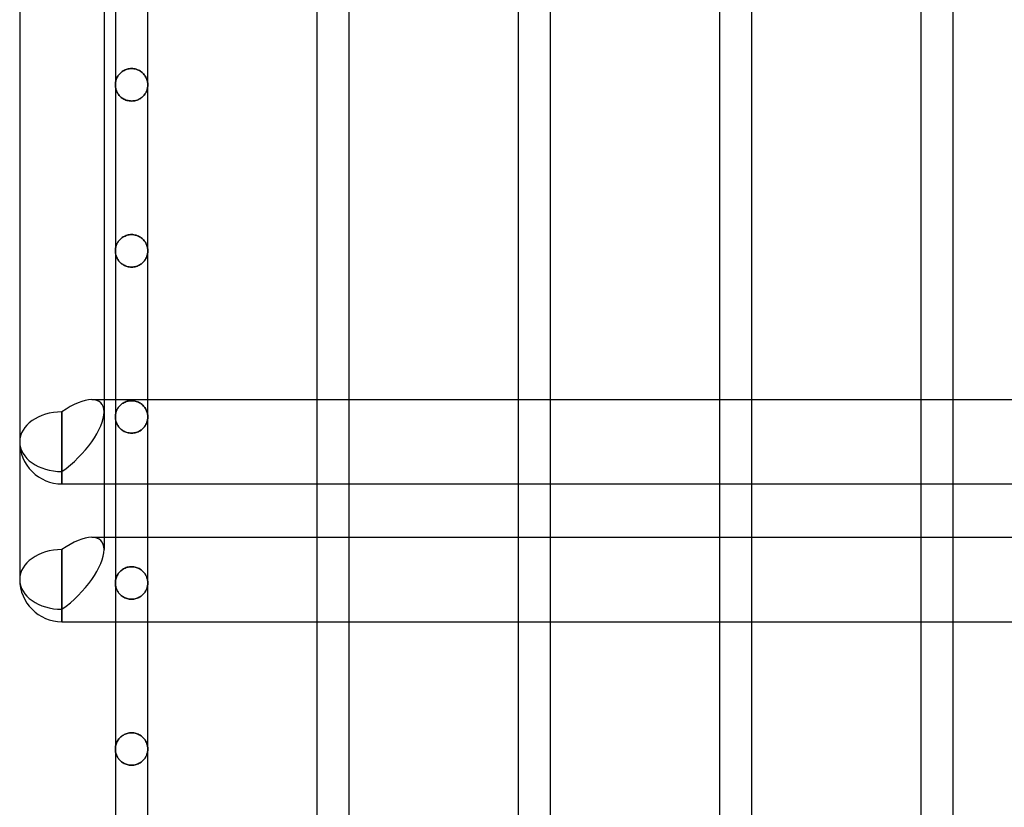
# Model space of a CAD drawing. Header units: millimetres. Extents: x -110 to 102, y -250 to 250.
# Tile 5 of 24: x -80 to -10, y -189 to -132. Entities that reach past the tile are written whole.
import ezdxf

# ---------------------------------------------------------------- set-up
doc = ezdxf.new("R2010")
doc.units = ezdxf.units.MM
doc.layers.add('HIDDEN', color=7, linetype='Continuous')
doc.layers.add('THICK', color=7, linetype='Continuous')

msp = doc.modelspace()

# ---------------------------------------------------------------- linework, layer by layer
at = {"layer": 'HIDDEN'}
for p, q in [((-73.074, -136.627), (-73.048, -136.568)), ((-73.048, -136.568), (-73.074, -136.627)), ((-73.048, -136.568), (-73.019, -136.511)), ((-73.019, -136.511), (-73.048, -136.568)), ((-73.019, -136.511), (-72.987, -136.455)), ((-72.987, -136.455), (-73.019, -136.511)), ((-72.987, -136.455), (-72.951, -136.401)), ((-72.951, -136.401), (-72.987, -136.455)), ((-72.951, -136.401), (-72.912, -136.349)), ((-72.912, -136.349), (-72.951, -136.401)), ((-72.912, -136.349), (-72.87, -136.297)), ((-72.87, -136.297), (-72.912, -136.349)), ((-72.87, -136.297), (-72.824, -136.248)), ((-72.824, -136.248), (-72.87, -136.297)), ((-72.824, -136.248), (-72.774, -136.2)), ((-72.774, -136.2), (-72.824, -136.248)), ((-72.774, -136.2), (-72.721, -136.155)), ((-72.721, -136.155), (-72.774, -136.2)), ((-72.721, -136.155), (-72.663, -136.112)), ((-72.663, -136.112), (-72.721, -136.155)), ((-72.663, -136.112), (-72.602, -136.072)), ((-72.602, -136.072), (-72.663, -136.112)), ((-72.602, -136.072), (-72.537, -136.035)), ((-72.537, -136.035), (-72.602, -136.072)), ((-72.537, -136.035), (-72.469, -136.002)), ((-72.469, -136.002), (-72.537, -136.035)), ((-72.469, -136.002), (-72.397, -135.972)), ((-72.397, -135.972), (-72.469, -136.002)), ((-72.397, -135.972), (-72.322, -135.948)), ((-72.322, -135.948), (-72.397, -135.972)), ((-72.322, -135.948), (-72.244, -135.928)), ((-72.244, -135.928), (-72.322, -135.948)), ((-72.244, -135.928), (-72.164, -135.914)), ((-72.164, -135.914), (-72.244, -135.928)), ((-72.164, -135.914), (-72.083, -135.905)), ((-72.083, -135.905), (-72.164, -135.914)), ((-72.083, -135.905), (-72, -135.902)), ((-72, -135.902), (-72.083, -135.905)), ((-72, -135.902), (-71.912, -135.905)), ((-71.912, -135.905), (-72, -135.902)), ((-71.912, -135.905), (-71.826, -135.915)), ((-71.826, -135.915), (-71.912, -135.905)), ((-71.826, -135.915), (-71.741, -135.931)), ((-71.741, -135.931), (-71.826, -135.915)), ((-71.741, -135.931), (-71.659, -135.953)), ((-71.659, -135.953), (-71.741, -135.931)), ((-71.659, -135.953), (-71.58, -135.981)), ((-71.58, -135.981), (-71.659, -135.953)), ((-71.58, -135.981), (-71.505, -136.014)), ((-71.505, -136.014), (-71.58, -135.981)), ((-71.505, -136.014), (-71.433, -136.051)), ((-71.433, -136.051), (-71.505, -136.014)), ((-71.433, -136.051), (-71.366, -136.091)), ((-71.366, -136.091), (-71.433, -136.051)), ((-71.366, -136.091), (-71.304, -136.136)), ((-71.304, -136.136), (-71.366, -136.091)), ((-71.304, -136.136), (-71.245, -136.183)), ((-71.245, -136.183), (-71.304, -136.136)), ((-71.245, -136.183), (-71.191, -136.233)), ((-71.191, -136.233), (-71.245, -136.183)), ((-71.191, -136.233), (-71.141, -136.285)), ((-71.141, -136.285), (-71.191, -136.233)), ((-71.141, -136.285), (-71.095, -136.339)), ((-71.095, -136.339), (-71.141, -136.285)), ((-71.095, -136.339), (-71.053, -136.395)), ((-71.053, -136.395), (-71.095, -136.339)), ((-71.053, -136.395), (-71.016, -136.452)), ((-71.016, -136.452), (-71.053, -136.395)), ((-71.016, -136.452), (-70.982, -136.51)), ((-70.982, -136.51), (-71.016, -136.452)), ((-70.982, -136.51), (-70.952, -136.569)), ((-70.952, -136.569), (-70.982, -136.51)), ((-70.952, -136.569), (-70.925, -136.63)), ((-70.925, -136.63), (-70.952, -136.569)), ((-73.16, -137.067), (-73.158, -137.002)), ((-73.158, -137.002), (-73.16, -137.067)), ((-73.158, -137.127), (-73.16, -137.067)), ((-73.16, -137.067), (-73.158, -137.127)), ((-73.158, -137.002), (-73.153, -136.938)), ((-73.153, -136.938), (-73.158, -137.002)), ((-73.154, -137.187), (-73.158, -137.127)), ((-73.158, -137.127), (-73.154, -137.187)), ((-73.146, -137.248), (-73.154, -137.187)), ((-73.154, -137.187), (-73.146, -137.248)), ((-73.153, -136.938), (-73.144, -136.874)), ((-73.144, -136.874), (-73.153, -136.938)), ((-73.135, -137.308), (-73.146, -137.248)), ((-73.146, -137.248), (-73.135, -137.308)), ((-73.144, -136.874), (-73.131, -136.811)), ((-73.131, -136.811), (-73.144, -136.874)), ((-73.131, -136.811), (-73.116, -136.749)), ((-73.116, -136.749), (-73.131, -136.811)), ((-73.116, -136.749), (-73.096, -136.687)), ((-73.096, -136.687), (-73.116, -136.749)), ((-73.096, -136.687), (-73.074, -136.627)), ((-73.074, -136.627), (-73.096, -136.687)), ((-70.925, -136.63), (-70.902, -136.691)), ((-70.902, -136.691), (-70.925, -136.63)), ((-70.902, -136.691), (-70.883, -136.753)), ((-70.883, -136.753), (-70.902, -136.691)), ((-70.883, -136.753), (-70.868, -136.815)), ((-70.868, -136.815), (-70.883, -136.753)), ((-70.863, -137.299), (-70.877, -137.356)), ((-70.877, -137.356), (-70.863, -137.299)), ((-70.868, -136.815), (-70.855, -136.878)), ((-70.855, -136.878), (-70.868, -136.815)), ((-70.853, -137.241), (-70.863, -137.299)), ((-70.863, -137.299), (-70.853, -137.241)), ((-70.855, -136.878), (-70.847, -136.941)), ((-70.847, -136.941), (-70.855, -136.878)), ((-70.846, -137.183), (-70.853, -137.241)), ((-70.853, -137.241), (-70.846, -137.183)), ((-70.847, -136.941), (-70.842, -137.004)), ((-70.842, -137.004), (-70.847, -136.941)), ((-70.841, -137.125), (-70.846, -137.183)), ((-70.846, -137.183), (-70.841, -137.125)), ((-70.842, -137.004), (-70.84, -137.067)), ((-70.84, -137.067), (-70.842, -137.004)), ((-70.84, -137.067), (-70.841, -137.125)), ((-70.841, -137.125), (-70.84, -137.067)), ((-73.12, -137.367), (-73.135, -137.308)), ((-73.135, -137.308), (-73.12, -137.367)), ((-73.103, -137.426), (-73.12, -137.367)), ((-73.12, -137.367), (-73.103, -137.426)), ((-73.082, -137.485), (-73.103, -137.426)), ((-73.103, -137.426), (-73.082, -137.485)), ((-73.057, -137.543), (-73.082, -137.485)), ((-73.082, -137.485), (-73.057, -137.543)), ((-73.03, -137.6), (-73.057, -137.543)), ((-73.057, -137.543), (-73.03, -137.6)), ((-72.998, -137.656), (-73.03, -137.6)), ((-73.03, -137.6), (-72.998, -137.656)), ((-72.963, -137.711), (-72.998, -137.656)), ((-72.998, -137.656), (-72.963, -137.711)), ((-72.925, -137.765), (-72.963, -137.711)), ((-72.963, -137.711), (-72.925, -137.765)), ((-72.883, -137.817), (-72.925, -137.765)), ((-72.925, -137.765), (-72.883, -137.817)), ((-72.837, -137.868), (-72.883, -137.817)), ((-72.883, -137.817), (-72.837, -137.868)), ((-72.787, -137.917), (-72.837, -137.868)), ((-72.837, -137.868), (-72.787, -137.917)), ((-72.733, -137.963), (-72.787, -137.917)), ((-72.787, -137.917), (-72.733, -137.963)), ((-72.675, -138.007), (-72.733, -137.963)), ((-72.733, -137.963), (-72.675, -138.007)), ((-72.613, -138.048), (-72.675, -138.007)), ((-72.675, -138.007), (-72.613, -138.048)), ((-71.288, -137.98), (-71.345, -138.021)), ((-71.345, -138.021), (-71.288, -137.98)), ((-71.235, -137.936), (-71.288, -137.98)), ((-71.288, -137.98), (-71.235, -137.936)), ((-71.185, -137.89), (-71.235, -137.936)), ((-71.235, -137.936), (-71.185, -137.89)), ((-71.139, -137.842), (-71.185, -137.89)), ((-71.185, -137.89), (-71.139, -137.842)), ((-71.097, -137.792), (-71.139, -137.842)), ((-71.139, -137.842), (-71.097, -137.792)), ((-71.058, -137.741), (-71.097, -137.792)), ((-71.097, -137.792), (-71.058, -137.741)), ((-71.022, -137.689), (-71.058, -137.741)), ((-71.058, -137.741), (-71.022, -137.689)), ((-70.99, -137.635), (-71.022, -137.689)), ((-71.022, -137.689), (-70.99, -137.635)), ((-70.961, -137.581), (-70.99, -137.635)), ((-70.99, -137.635), (-70.961, -137.581)), ((-70.935, -137.526), (-70.961, -137.581)), ((-70.961, -137.581), (-70.935, -137.526)), ((-70.913, -137.47), (-70.935, -137.526)), ((-70.935, -137.526), (-70.913, -137.47)), ((-70.893, -137.413), (-70.913, -137.47)), ((-70.913, -137.47), (-70.893, -137.413)), ((-70.877, -137.356), (-70.893, -137.413)), ((-70.893, -137.413), (-70.877, -137.356)), ((-72.547, -138.086), (-72.613, -138.048)), ((-72.613, -138.048), (-72.547, -138.086)), ((-72.478, -138.12), (-72.547, -138.086)), ((-72.547, -138.086), (-72.478, -138.12)), ((-72.405, -138.149), (-72.478, -138.12)), ((-72.478, -138.12), (-72.405, -138.149)), ((-72.329, -138.175), (-72.405, -138.149)), ((-72.405, -138.149), (-72.329, -138.175)), ((-72.249, -138.195), (-72.329, -138.175)), ((-72.329, -138.175), (-72.249, -138.195)), ((-72.167, -138.21), (-72.249, -138.195)), ((-72.249, -138.195), (-72.167, -138.21)), ((-72.084, -138.219), (-72.167, -138.21)), ((-72.167, -138.21), (-72.084, -138.219)), ((-72, -138.222), (-72.084, -138.219)), ((-72.084, -138.219), (-72, -138.222)), ((-71.919, -138.219), (-72, -138.222)), ((-72, -138.222), (-71.919, -138.219)), ((-71.839, -138.211), (-71.919, -138.219)), ((-71.919, -138.219), (-71.839, -138.211)), ((-71.76, -138.197), (-71.839, -138.211)), ((-71.839, -138.211), (-71.76, -138.197)), ((-71.683, -138.178), (-71.76, -138.197)), ((-71.76, -138.197), (-71.683, -138.178)), ((-71.609, -138.154), (-71.683, -138.178)), ((-71.683, -138.178), (-71.609, -138.154)), ((-71.538, -138.127), (-71.609, -138.154)), ((-71.609, -138.154), (-71.538, -138.127)), ((-71.47, -138.095), (-71.538, -138.127)), ((-71.538, -138.127), (-71.47, -138.095)), ((-71.406, -138.059), (-71.47, -138.095)), ((-71.47, -138.095), (-71.406, -138.059)), ((-71.345, -138.021), (-71.406, -138.059)), ((-71.406, -138.059), (-71.345, -138.021)), ((-72.469, -147.868), (-72.397, -147.839)), ((-72.397, -147.839), (-72.469, -147.868)), ((-72.397, -147.839), (-72.322, -147.815)), ((-72.322, -147.815), (-72.397, -147.839)), ((-72.322, -147.815), (-72.244, -147.795)), ((-72.244, -147.795), (-72.322, -147.815)), ((-72.244, -147.795), (-72.164, -147.781)), ((-72.164, -147.781), (-72.244, -147.795)), ((-72.164, -147.781), (-72.083, -147.772)), ((-72.083, -147.772), (-72.164, -147.781)), ((-72.083, -147.772), (-72, -147.769)), ((-72, -147.769), (-72.083, -147.772)), ((-72, -147.769), (-71.912, -147.772)), ((-71.912, -147.772), (-72, -147.769)), ((-71.912, -147.772), (-71.826, -147.782)), ((-71.826, -147.782), (-71.912, -147.772)), ((-71.826, -147.782), (-71.741, -147.798)), ((-71.741, -147.798), (-71.826, -147.782)), ((-71.741, -147.798), (-71.659, -147.82)), ((-71.659, -147.82), (-71.741, -147.798)), ((-71.659, -147.82), (-71.58, -147.848)), ((-71.58, -147.848), (-71.659, -147.82)), ((-71.58, -147.848), (-71.505, -147.88)), ((-71.505, -147.88), (-71.58, -147.848)), ((-73.116, -148.615), (-73.096, -148.554)), ((-73.096, -148.554), (-73.116, -148.615)), ((-73.096, -148.554), (-73.074, -148.493)), ((-73.074, -148.493), (-73.096, -148.554)), ((-73.074, -148.493), (-73.048, -148.435)), ((-73.048, -148.435), (-73.074, -148.493)), ((-73.048, -148.435), (-73.019, -148.377)), ((-73.019, -148.377), (-73.048, -148.435)), ((-73.019, -148.377), (-72.986, -148.321)), ((-72.986, -148.321), (-73.019, -148.377)), ((-72.986, -148.321), (-72.951, -148.267)), ((-72.951, -148.267), (-72.986, -148.321)), ((-72.951, -148.267), (-72.912, -148.215)), ((-72.912, -148.215), (-72.951, -148.267)), ((-72.912, -148.215), (-72.87, -148.164)), ((-72.87, -148.164), (-72.912, -148.215)), ((-72.87, -148.164), (-72.824, -148.114)), ((-72.824, -148.114), (-72.87, -148.164)), ((-72.824, -148.114), (-72.774, -148.066)), ((-72.774, -148.066), (-72.824, -148.114)), ((-72.774, -148.066), (-72.72, -148.021)), ((-72.72, -148.021), (-72.774, -148.066)), ((-72.72, -148.021), (-72.663, -147.978)), ((-72.663, -147.978), (-72.72, -148.021)), ((-72.663, -147.978), (-72.602, -147.938)), ((-72.602, -147.938), (-72.663, -147.978)), ((-72.602, -147.938), (-72.537, -147.902)), ((-72.537, -147.902), (-72.602, -147.938)), ((-72.537, -147.902), (-72.469, -147.868)), ((-72.469, -147.868), (-72.537, -147.902)), ((-71.505, -147.88), (-71.434, -147.917)), ((-71.434, -147.917), (-71.505, -147.88)), ((-71.434, -147.917), (-71.367, -147.958)), ((-71.367, -147.958), (-71.434, -147.917)), ((-71.367, -147.958), (-71.304, -148.003)), ((-71.304, -148.003), (-71.367, -147.958)), ((-71.304, -148.003), (-71.245, -148.05)), ((-71.245, -148.05), (-71.304, -148.003)), ((-71.245, -148.05), (-71.191, -148.1)), ((-71.191, -148.1), (-71.245, -148.05)), ((-71.191, -148.1), (-71.141, -148.152)), ((-71.141, -148.152), (-71.191, -148.1)), ((-71.141, -148.152), (-71.095, -148.206)), ((-71.095, -148.206), (-71.141, -148.152)), ((-71.095, -148.206), (-71.053, -148.261)), ((-71.053, -148.261), (-71.095, -148.206)), ((-71.053, -148.261), (-71.015, -148.319)), ((-71.015, -148.319), (-71.053, -148.261)), ((-71.015, -148.319), (-70.981, -148.377)), ((-70.981, -148.377), (-71.015, -148.319)), ((-70.981, -148.377), (-70.951, -148.437)), ((-70.951, -148.437), (-70.981, -148.377)), ((-70.951, -148.437), (-70.925, -148.497)), ((-70.925, -148.497), (-70.951, -148.437)), ((-70.925, -148.497), (-70.902, -148.558)), ((-70.902, -148.558), (-70.925, -148.497)), ((-70.902, -148.558), (-70.883, -148.62)), ((-70.883, -148.62), (-70.902, -148.558)), ((-73.16, -148.933), (-73.158, -148.869)), ((-73.158, -148.869), (-73.16, -148.933)), ((-73.158, -148.994), (-73.16, -148.933)), ((-73.16, -148.933), (-73.159, -148.992)), ((-73.159, -148.992), (-73.154, -149.05)), ((-73.158, -148.869), (-73.153, -148.804)), ((-73.153, -148.804), (-73.158, -148.869)), ((-73.154, -149.054), (-73.158, -148.994)), ((-73.154, -149.05), (-73.147, -149.108)), ((-73.146, -149.114), (-73.154, -149.054)), ((-73.153, -148.804), (-73.144, -148.74)), ((-73.144, -148.74), (-73.153, -148.804)), ((-73.147, -149.108), (-73.137, -149.165)), ((-73.135, -149.174), (-73.146, -149.114)), ((-73.144, -148.74), (-73.131, -148.677)), ((-73.131, -148.677), (-73.144, -148.74)), ((-73.137, -149.165), (-73.123, -149.223)), ((-73.12, -149.234), (-73.135, -149.174)), ((-73.131, -148.677), (-73.116, -148.615)), ((-73.116, -148.615), (-73.131, -148.677)), ((-73.123, -149.223), (-73.107, -149.28)), ((-73.103, -149.293), (-73.12, -149.234)), ((-70.897, -149.293), (-70.88, -149.234)), ((-70.877, -149.223), (-70.893, -149.28)), ((-70.883, -148.62), (-70.868, -148.682)), ((-70.868, -148.682), (-70.883, -148.62)), ((-70.88, -149.234), (-70.865, -149.174)), ((-70.863, -149.165), (-70.877, -149.223)), ((-70.868, -148.682), (-70.855, -148.745)), ((-70.855, -148.745), (-70.868, -148.682)), ((-70.865, -149.174), (-70.854, -149.114)), ((-70.853, -149.108), (-70.863, -149.165)), ((-70.855, -148.745), (-70.847, -148.807)), ((-70.847, -148.807), (-70.855, -148.745)), ((-70.854, -149.114), (-70.846, -149.054)), ((-70.846, -149.05), (-70.853, -149.108)), ((-70.847, -148.807), (-70.842, -148.87)), ((-70.842, -148.87), (-70.847, -148.807)), ((-70.841, -148.992), (-70.846, -149.05)), ((-70.846, -149.054), (-70.842, -148.994)), ((-70.842, -148.87), (-70.84, -148.933)), ((-70.84, -148.933), (-70.842, -148.87)), ((-70.842, -148.994), (-70.84, -148.933)), ((-70.84, -148.933), (-70.841, -148.992)), ((-73.107, -149.28), (-73.088, -149.336)), ((-73.082, -149.352), (-73.103, -149.293)), ((-73.088, -149.336), (-73.065, -149.392)), ((-73.057, -149.409), (-73.082, -149.352)), ((-73.065, -149.392), (-73.039, -149.448)), ((-73.03, -149.467), (-73.057, -149.409)), ((-73.039, -149.448), (-73.01, -149.502)), ((-72.998, -149.523), (-73.03, -149.467)), ((-73.01, -149.502), (-72.978, -149.556)), ((-72.964, -149.578), (-72.998, -149.523)), ((-72.978, -149.556), (-72.943, -149.608)), ((-72.925, -149.632), (-72.964, -149.578)), ((-72.943, -149.608), (-72.904, -149.659)), ((-72.883, -149.684), (-72.925, -149.632)), ((-72.904, -149.659), (-72.861, -149.709)), ((-72.837, -149.735), (-72.883, -149.684)), ((-72.861, -149.709), (-72.815, -149.757)), ((-72.787, -149.783), (-72.837, -149.735)), ((-72.815, -149.757), (-72.765, -149.803)), ((-72.733, -149.83), (-72.787, -149.783)), ((-72.765, -149.803), (-72.712, -149.846)), ((-72.675, -149.874), (-72.733, -149.83)), ((-72.712, -149.846), (-72.655, -149.888)), ((-72.613, -149.915), (-72.675, -149.874)), ((-72.655, -149.888), (-72.594, -149.926)), ((-72.547, -149.953), (-72.613, -149.915)), ((-72.594, -149.926), (-72.53, -149.962)), ((-72.478, -149.987), (-72.547, -149.953)), ((-72.53, -149.962), (-72.462, -149.994)), ((-71.47, -149.962), (-71.538, -149.994)), ((-71.522, -149.987), (-71.453, -149.953)), ((-71.406, -149.926), (-71.47, -149.962)), ((-71.453, -149.953), (-71.387, -149.915)), ((-71.345, -149.888), (-71.406, -149.926)), ((-71.387, -149.915), (-71.325, -149.874)), ((-71.288, -149.846), (-71.345, -149.888)), ((-71.325, -149.874), (-71.267, -149.83)), ((-71.235, -149.803), (-71.288, -149.846)), ((-71.267, -149.83), (-71.213, -149.783)), ((-71.185, -149.757), (-71.235, -149.803)), ((-71.213, -149.783), (-71.163, -149.735)), ((-71.139, -149.709), (-71.185, -149.757)), ((-71.163, -149.735), (-71.117, -149.684)), ((-71.096, -149.659), (-71.139, -149.709)), ((-71.117, -149.684), (-71.075, -149.632)), ((-71.057, -149.608), (-71.096, -149.659)), ((-71.075, -149.632), (-71.036, -149.578)), ((-71.022, -149.556), (-71.057, -149.608)), ((-71.036, -149.578), (-71.002, -149.523)), ((-70.99, -149.502), (-71.022, -149.556)), ((-71.002, -149.523), (-70.97, -149.467)), ((-70.961, -149.448), (-70.99, -149.502)), ((-70.97, -149.467), (-70.943, -149.409)), ((-70.935, -149.392), (-70.961, -149.448)), ((-70.943, -149.409), (-70.918, -149.352)), ((-70.913, -149.336), (-70.935, -149.392)), ((-70.918, -149.352), (-70.897, -149.293)), ((-70.893, -149.28), (-70.913, -149.336)), ((-72.405, -150.016), (-72.478, -149.987)), ((-72.462, -149.994), (-72.391, -150.021)), ((-72.329, -150.042), (-72.405, -150.016)), ((-72.391, -150.021), (-72.317, -150.045)), ((-72.249, -150.062), (-72.329, -150.042)), ((-72.317, -150.045), (-72.24, -150.064)), ((-72.167, -150.077), (-72.249, -150.062)), ((-72.24, -150.064), (-72.161, -150.078)), ((-72.084, -150.086), (-72.167, -150.077)), ((-72.161, -150.078), (-72.081, -150.086)), ((-72, -150.089), (-72.084, -150.086)), ((-72.081, -150.086), (-72, -150.089)), ((-71.919, -150.086), (-72, -150.089)), ((-72, -150.089), (-71.916, -150.086)), ((-71.839, -150.078), (-71.919, -150.086)), ((-71.916, -150.086), (-71.833, -150.077)), ((-71.76, -150.064), (-71.839, -150.078)), ((-71.833, -150.077), (-71.751, -150.062)), ((-71.683, -150.045), (-71.76, -150.064)), ((-71.751, -150.062), (-71.671, -150.042)), ((-71.609, -150.021), (-71.683, -150.045)), ((-71.671, -150.042), (-71.595, -150.016)), ((-71.538, -149.994), (-71.609, -150.021)), ((-71.595, -150.016), (-71.522, -149.987)), ((-73.968, -159.556), (-73.968, -160.44)), ((-73.16, -159.556), (-73.16, -165.588)), ((-72.662, -159.845), (-72.601, -159.805)), ((-72.601, -159.805), (-72.662, -159.845)), ((-72.601, -159.805), (-72.536, -159.768)), ((-72.536, -159.768), (-72.601, -159.805)), ((-72.536, -159.768), (-72.468, -159.735)), ((-72.468, -159.735), (-72.536, -159.768)), ((-72.468, -159.735), (-72.396, -159.706)), ((-72.396, -159.706), (-72.468, -159.735)), ((-72.396, -159.706), (-72.321, -159.682)), ((-72.321, -159.682), (-72.396, -159.706)), ((-72.321, -159.682), (-72.244, -159.662)), ((-72.244, -159.662), (-72.321, -159.682)), ((-72.244, -159.662), (-72.164, -159.647)), ((-72.164, -159.647), (-72.244, -159.662)), ((-72.164, -159.647), (-72.083, -159.639)), ((-72.083, -159.639), (-72.164, -159.647)), ((-72.083, -159.639), (-72, -159.636)), ((-72, -159.636), (-72.083, -159.639)), ((-72, -159.636), (-71.912, -159.639)), ((-71.912, -159.639), (-72, -159.636)), ((-71.912, -159.639), (-71.826, -159.649)), ((-71.826, -159.649), (-71.912, -159.639)), ((-71.826, -159.649), (-71.741, -159.665)), ((-71.741, -159.665), (-71.826, -159.649)), ((-71.741, -159.665), (-71.659, -159.688)), ((-71.659, -159.688), (-71.741, -159.665)), ((-71.659, -159.688), (-71.58, -159.715)), ((-71.58, -159.715), (-71.659, -159.688)), ((-71.58, -159.715), (-71.505, -159.748)), ((-71.505, -159.748), (-71.58, -159.715)), ((-71.505, -159.748), (-71.434, -159.784)), ((-71.434, -159.784), (-71.505, -159.748)), ((-71.434, -159.784), (-71.366, -159.825)), ((-71.366, -159.825), (-71.434, -159.784)), ((-71.366, -159.825), (-71.304, -159.87)), ((-71.304, -159.87), (-71.366, -159.825)), ((-70.84, -165.588), (-70.84, -159.556)), ((-58.76, -159.556), (-58.76, -165.588)), ((-56.44, -165.588), (-56.44, -159.556)), ((-44.36, -159.556), (-44.36, -165.588)), ((-42.04, -165.588), (-42.04, -159.556)), ((-29.96, -159.556), (-29.96, -165.588)), ((-27.64, -165.588), (-27.64, -159.556)), ((-15.56, -159.556), (-15.56, -165.588)), ((-13.24, -165.588), (-13.24, -159.556)), ((-76.984, -160.44), (-76.984, -165.588)), ((-73.968, -160.44), (-73.968, -165.588)), ((-73.131, -160.544), (-73.115, -160.481)), ((-73.115, -160.481), (-73.131, -160.544)), ((-73.115, -160.481), (-73.096, -160.42)), ((-73.096, -160.42), (-73.115, -160.481)), ((-73.096, -160.42), (-73.073, -160.36)), ((-73.073, -160.36), (-73.096, -160.42)), ((-73.073, -160.36), (-73.047, -160.301)), ((-73.047, -160.301), (-73.073, -160.36)), ((-73.047, -160.301), (-73.018, -160.243)), ((-73.018, -160.243), (-73.047, -160.301)), ((-73.018, -160.243), (-72.986, -160.188)), ((-72.986, -160.188), (-73.018, -160.243)), ((-72.986, -160.188), (-72.95, -160.133)), ((-72.95, -160.133), (-72.986, -160.188)), ((-72.95, -160.133), (-72.912, -160.081)), ((-72.912, -160.081), (-72.95, -160.133)), ((-72.912, -160.081), (-72.869, -160.03)), ((-72.869, -160.03), (-72.912, -160.081)), ((-72.869, -160.03), (-72.823, -159.98)), ((-72.823, -159.98), (-72.869, -160.03)), ((-72.823, -159.98), (-72.773, -159.933)), ((-72.773, -159.933), (-72.823, -159.98)), ((-72.773, -159.933), (-72.72, -159.888)), ((-72.72, -159.888), (-72.773, -159.933)), ((-72.72, -159.888), (-72.662, -159.845)), ((-72.662, -159.845), (-72.72, -159.888)), ((-71.304, -159.87), (-71.245, -159.917)), ((-71.245, -159.917), (-71.304, -159.87)), ((-71.245, -159.917), (-71.191, -159.967)), ((-71.191, -159.967), (-71.245, -159.917)), ((-71.191, -159.967), (-71.141, -160.019)), ((-71.141, -160.019), (-71.191, -159.967)), ((-71.141, -160.019), (-71.095, -160.073)), ((-71.095, -160.073), (-71.141, -160.019)), ((-71.095, -160.073), (-71.053, -160.129)), ((-71.053, -160.129), (-71.095, -160.073)), ((-71.053, -160.129), (-71.015, -160.186)), ((-71.015, -160.186), (-71.053, -160.129)), ((-71.015, -160.186), (-70.981, -160.244)), ((-70.981, -160.244), (-71.015, -160.186)), ((-70.981, -160.244), (-70.951, -160.304)), ((-70.951, -160.304), (-70.981, -160.244)), ((-70.951, -160.304), (-70.925, -160.364)), ((-70.925, -160.364), (-70.951, -160.304)), ((-70.925, -160.364), (-70.902, -160.425)), ((-70.902, -160.425), (-70.925, -160.364)), ((-70.902, -160.425), (-70.883, -160.487)), ((-70.883, -160.487), (-70.902, -160.425)), ((-70.883, -160.487), (-70.867, -160.549)), ((-70.867, -160.549), (-70.883, -160.487)), ((-73.16, -160.8), (-73.158, -160.735)), ((-73.158, -160.735), (-73.16, -160.8)), ((-73.158, -160.86), (-73.16, -160.8)), ((-73.16, -160.8), (-73.159, -160.858)), ((-73.159, -160.858), (-73.154, -160.916)), ((-73.158, -160.735), (-73.153, -160.671)), ((-73.153, -160.671), (-73.158, -160.735)), ((-73.154, -160.921), (-73.158, -160.86)), ((-73.154, -160.916), (-73.147, -160.974)), ((-73.146, -160.981), (-73.154, -160.921)), ((-73.153, -160.671), (-73.144, -160.607)), ((-73.144, -160.607), (-73.153, -160.671)), ((-73.147, -160.974), (-73.137, -161.032)), ((-73.135, -161.041), (-73.146, -160.981)), ((-73.144, -160.607), (-73.131, -160.544)), ((-73.131, -160.544), (-73.144, -160.607)), ((-73.137, -161.032), (-73.123, -161.09)), ((-73.12, -161.101), (-73.135, -161.041)), ((-73.123, -161.09), (-73.107, -161.147)), ((-73.103, -161.16), (-73.12, -161.101)), ((-73.107, -161.147), (-73.088, -161.203)), ((-73.082, -161.218), (-73.103, -161.16)), ((-73.088, -161.203), (-73.065, -161.259)), ((-73.057, -161.276), (-73.082, -161.218)), ((-70.943, -161.276), (-70.918, -161.218)), ((-70.913, -161.203), (-70.935, -161.259)), ((-70.918, -161.218), (-70.897, -161.16)), ((-70.893, -161.147), (-70.913, -161.203)), ((-70.897, -161.16), (-70.88, -161.101)), ((-70.877, -161.09), (-70.893, -161.147)), ((-70.88, -161.101), (-70.865, -161.041)), ((-70.863, -161.032), (-70.877, -161.09)), ((-70.867, -160.549), (-70.855, -160.611)), ((-70.855, -160.611), (-70.867, -160.549)), ((-70.865, -161.041), (-70.854, -160.981)), ((-70.853, -160.974), (-70.863, -161.032)), ((-70.855, -160.611), (-70.847, -160.674)), ((-70.847, -160.674), (-70.855, -160.611)), ((-70.854, -160.981), (-70.846, -160.921)), ((-70.846, -160.916), (-70.853, -160.974)), ((-70.847, -160.674), (-70.842, -160.737)), ((-70.842, -160.737), (-70.847, -160.674)), ((-70.841, -160.858), (-70.846, -160.916)), ((-70.846, -160.921), (-70.842, -160.86)), ((-70.842, -160.737), (-70.84, -160.8)), ((-70.84, -160.8), (-70.842, -160.737)), ((-70.842, -160.86), (-70.84, -160.8)), ((-70.84, -160.8), (-70.841, -160.858)), ((-73.065, -161.259), (-73.039, -161.314)), ((-73.03, -161.333), (-73.057, -161.276)), ((-73.039, -161.314), (-73.01, -161.369)), ((-72.998, -161.39), (-73.03, -161.333)), ((-73.01, -161.369), (-72.978, -161.422)), ((-72.964, -161.445), (-72.998, -161.39)), ((-72.978, -161.422), (-72.943, -161.475)), ((-72.925, -161.498), (-72.964, -161.445)), ((-72.943, -161.475), (-72.904, -161.526)), ((-72.883, -161.551), (-72.925, -161.498)), ((-72.904, -161.526), (-72.861, -161.575)), ((-72.837, -161.601), (-72.883, -161.551)), ((-72.861, -161.575), (-72.815, -161.623)), ((-72.787, -161.65), (-72.837, -161.601)), ((-72.815, -161.623), (-72.765, -161.669)), ((-72.733, -161.697), (-72.787, -161.65)), ((-72.765, -161.669), (-72.712, -161.713)), ((-72.675, -161.741), (-72.733, -161.697)), ((-72.712, -161.713), (-72.655, -161.755)), ((-72.613, -161.782), (-72.675, -161.741)), ((-72.655, -161.755), (-72.594, -161.793)), ((-72.547, -161.82), (-72.613, -161.782)), ((-72.594, -161.793), (-72.53, -161.829)), ((-72.478, -161.854), (-72.547, -161.82)), ((-72.53, -161.829), (-72.462, -161.861)), ((-72.405, -161.883), (-72.478, -161.854)), ((-72.462, -161.861), (-72.391, -161.888)), ((-72.328, -161.909), (-72.405, -161.883)), ((-72.391, -161.888), (-72.317, -161.912)), ((-72.249, -161.929), (-72.328, -161.909)), ((-72.317, -161.912), (-72.24, -161.931)), ((-72.167, -161.944), (-72.249, -161.929)), ((-72.24, -161.931), (-72.161, -161.945)), ((-72.084, -161.953), (-72.167, -161.944)), ((-72.161, -161.945), (-72.081, -161.953)), ((-71.839, -161.945), (-71.919, -161.953)), ((-71.916, -161.953), (-71.833, -161.944)), ((-71.76, -161.931), (-71.839, -161.945)), ((-71.833, -161.944), (-71.751, -161.929)), ((-71.683, -161.912), (-71.76, -161.931)), ((-71.751, -161.929), (-71.672, -161.909)), ((-71.609, -161.888), (-71.683, -161.912)), ((-71.672, -161.909), (-71.595, -161.883)), ((-71.538, -161.861), (-71.609, -161.888)), ((-71.595, -161.883), (-71.522, -161.854)), ((-71.47, -161.829), (-71.538, -161.861)), ((-71.522, -161.854), (-71.453, -161.82)), ((-71.406, -161.793), (-71.47, -161.829)), ((-71.453, -161.82), (-71.387, -161.782)), ((-71.345, -161.755), (-71.406, -161.793)), ((-71.387, -161.782), (-71.325, -161.741)), ((-71.288, -161.713), (-71.345, -161.755)), ((-71.325, -161.741), (-71.267, -161.697)), ((-71.235, -161.669), (-71.288, -161.713)), ((-71.267, -161.697), (-71.213, -161.65)), ((-71.185, -161.623), (-71.235, -161.669)), ((-71.213, -161.65), (-71.163, -161.601)), ((-71.139, -161.575), (-71.185, -161.623)), ((-71.163, -161.601), (-71.117, -161.551)), ((-71.096, -161.526), (-71.139, -161.575)), ((-71.117, -161.551), (-71.075, -161.498)), ((-71.057, -161.475), (-71.096, -161.526)), ((-71.075, -161.498), (-71.036, -161.445)), ((-71.022, -161.422), (-71.057, -161.475)), ((-71.036, -161.445), (-71.002, -161.39)), ((-70.99, -161.369), (-71.022, -161.422)), ((-71.002, -161.39), (-70.97, -161.333)), ((-70.961, -161.314), (-70.99, -161.369)), ((-70.97, -161.333), (-70.943, -161.276)), ((-70.935, -161.259), (-70.961, -161.314)), ((-72, -161.956), (-72.084, -161.953)), ((-72.081, -161.953), (-72, -161.956)), ((-71.919, -161.953), (-72, -161.956)), ((-72, -161.956), (-71.916, -161.953)), ((-76.984, -164.705), (-76.984, -165.588)), ((-73.968, -169.399), (-73.968, -170.283)), ((-73.16, -169.399), (-73.16, -175.431)), ((-70.84, -175.431), (-70.84, -169.399)), ((-58.76, -169.399), (-58.76, -175.431)), ((-56.44, -175.431), (-56.44, -169.399)), ((-44.36, -169.399), (-44.36, -175.431)), ((-42.04, -175.431), (-42.04, -169.399)), ((-29.96, -169.399), (-29.96, -175.431)), ((-27.64, -175.431), (-27.64, -169.399)), ((-15.56, -169.399), (-15.56, -175.431)), ((-13.24, -175.431), (-13.24, -169.399)), ((-76.984, -170.283), (-76.984, -175.431)), ((-72.812, -171.836), (-72.76, -171.788)), ((-72.76, -171.788), (-72.812, -171.836)), ((-72.76, -171.788), (-72.705, -171.743)), ((-72.705, -171.743), (-72.76, -171.788)), ((-72.705, -171.743), (-72.647, -171.701)), ((-72.647, -171.701), (-72.705, -171.743)), ((-72.647, -171.701), (-72.587, -171.663)), ((-72.587, -171.663), (-72.647, -171.701)), ((-72.587, -171.663), (-72.523, -171.628)), ((-72.523, -171.628), (-72.587, -171.663)), ((-72.523, -171.628), (-72.456, -171.597)), ((-72.456, -171.597), (-72.523, -171.628)), ((-72.456, -171.597), (-72.386, -171.569)), ((-72.386, -171.569), (-72.456, -171.597)), ((-72.386, -171.569), (-72.313, -171.546)), ((-72.313, -171.546), (-72.386, -171.569)), ((-72.313, -171.546), (-72.237, -171.527)), ((-72.237, -171.527), (-72.313, -171.546)), ((-72.237, -171.527), (-72.159, -171.514)), ((-72.159, -171.514), (-72.237, -171.527)), ((-72.159, -171.514), (-72.08, -171.506)), ((-72.08, -171.506), (-72.159, -171.514)), ((-72.08, -171.506), (-72, -171.503)), ((-72, -171.503), (-72.08, -171.506)), ((-72, -171.503), (-71.916, -171.506)), ((-71.916, -171.506), (-72, -171.503)), ((-71.916, -171.506), (-71.832, -171.515)), ((-71.832, -171.515), (-71.916, -171.506)), ((-71.832, -171.515), (-71.751, -171.53)), ((-71.751, -171.53), (-71.832, -171.515)), ((-71.751, -171.53), (-71.671, -171.551)), ((-71.671, -171.551), (-71.751, -171.53)), ((-71.671, -171.551), (-71.595, -171.576)), ((-71.595, -171.576), (-71.671, -171.551)), ((-71.595, -171.576), (-71.522, -171.607)), ((-71.522, -171.607), (-71.595, -171.576)), ((-71.522, -171.607), (-71.452, -171.641)), ((-71.452, -171.641), (-71.522, -171.607)), ((-71.452, -171.641), (-71.387, -171.679)), ((-71.387, -171.679), (-71.452, -171.641)), ((-71.387, -171.679), (-71.325, -171.721)), ((-71.325, -171.721), (-71.387, -171.679)), ((-71.325, -171.721), (-71.267, -171.765)), ((-71.267, -171.765), (-71.325, -171.721)), ((-71.267, -171.765), (-71.213, -171.812)), ((-71.213, -171.812), (-71.267, -171.765)), ((-73.151, -172.525), (-73.14, -172.454)), ((-73.14, -172.454), (-73.151, -172.525)), ((-73.14, -172.454), (-73.125, -172.385)), ((-73.125, -172.385), (-73.14, -172.454)), ((-73.125, -172.385), (-73.106, -172.316)), ((-73.106, -172.316), (-73.125, -172.385)), ((-73.106, -172.316), (-73.083, -172.249)), ((-73.083, -172.249), (-73.106, -172.316)), ((-73.083, -172.249), (-73.055, -172.184)), ((-73.055, -172.184), (-73.083, -172.249)), ((-73.055, -172.184), (-73.024, -172.12)), ((-73.024, -172.12), (-73.055, -172.184)), ((-73.024, -172.12), (-72.988, -172.058)), ((-72.988, -172.058), (-73.024, -172.12)), ((-72.988, -172.058), (-72.949, -171.999)), ((-72.949, -171.999), (-72.988, -172.058)), ((-72.949, -171.999), (-72.907, -171.942)), ((-72.907, -171.942), (-72.949, -171.999)), ((-72.907, -171.942), (-72.861, -171.887)), ((-72.861, -171.887), (-72.907, -171.942)), ((-72.861, -171.887), (-72.812, -171.836)), ((-72.812, -171.836), (-72.861, -171.887)), ((-71.213, -171.812), (-71.163, -171.861)), ((-71.163, -171.861), (-71.213, -171.812)), ((-71.163, -171.861), (-71.117, -171.913)), ((-71.117, -171.913), (-71.163, -171.861)), ((-71.117, -171.913), (-71.075, -171.965)), ((-71.075, -171.965), (-71.117, -171.913)), ((-71.075, -171.965), (-71.036, -172.019)), ((-71.036, -172.019), (-71.075, -171.965)), ((-71.036, -172.019), (-71.002, -172.075)), ((-71.002, -172.075), (-71.036, -172.019)), ((-71.002, -172.075), (-70.97, -172.131)), ((-70.97, -172.131), (-71.002, -172.075)), ((-70.97, -172.131), (-70.943, -172.189)), ((-70.943, -172.189), (-70.97, -172.131)), ((-70.943, -172.189), (-70.918, -172.247)), ((-70.918, -172.247), (-70.943, -172.189)), ((-70.918, -172.247), (-70.897, -172.306)), ((-70.897, -172.306), (-70.918, -172.247)), ((-70.897, -172.306), (-70.88, -172.365)), ((-70.88, -172.365), (-70.897, -172.306)), ((-70.88, -172.365), (-70.865, -172.425)), ((-70.865, -172.425), (-70.88, -172.365)), ((-70.865, -172.425), (-70.854, -172.485)), ((-70.854, -172.485), (-70.865, -172.425)), ((-70.854, -172.485), (-70.846, -172.546)), ((-70.846, -172.546), (-70.854, -172.485)), ((-73.16, -172.667), (-73.158, -172.596)), ((-73.158, -172.596), (-73.16, -172.667)), ((-73.159, -172.725), (-73.16, -172.667)), ((-73.16, -172.667), (-73.158, -172.727)), ((-73.154, -172.783), (-73.159, -172.725)), ((-73.158, -172.596), (-73.151, -172.525)), ((-73.151, -172.525), (-73.158, -172.596)), ((-73.158, -172.727), (-73.154, -172.787)), ((-73.147, -172.841), (-73.154, -172.783)), ((-73.154, -172.787), (-73.146, -172.848)), ((-73.137, -172.899), (-73.147, -172.841)), ((-73.146, -172.848), (-73.135, -172.908)), ((-73.123, -172.956), (-73.137, -172.899)), ((-73.135, -172.908), (-73.12, -172.967)), ((-73.107, -173.013), (-73.123, -172.956)), ((-73.12, -172.967), (-73.103, -173.026)), ((-73.088, -173.07), (-73.107, -173.013)), ((-73.103, -173.026), (-73.082, -173.085)), ((-73.065, -173.126), (-73.088, -173.07)), ((-73.082, -173.085), (-73.057, -173.143)), ((-73.039, -173.181), (-73.065, -173.126)), ((-73.057, -173.143), (-73.03, -173.2)), ((-73.01, -173.235), (-73.039, -173.181)), ((-73.03, -173.2), (-72.998, -173.256)), ((-70.97, -173.2), (-71.002, -173.256)), ((-70.99, -173.235), (-70.961, -173.181)), ((-70.943, -173.143), (-70.97, -173.2)), ((-70.961, -173.181), (-70.935, -173.126)), ((-70.918, -173.085), (-70.943, -173.143)), ((-70.935, -173.126), (-70.913, -173.07)), ((-70.897, -173.026), (-70.918, -173.085)), ((-70.913, -173.07), (-70.893, -173.013)), ((-70.88, -172.967), (-70.897, -173.026)), ((-70.893, -173.013), (-70.877, -172.956)), ((-70.865, -172.908), (-70.88, -172.967)), ((-70.877, -172.956), (-70.863, -172.899)), ((-70.854, -172.848), (-70.865, -172.908)), ((-70.863, -172.899), (-70.853, -172.841)), ((-70.846, -172.787), (-70.854, -172.848)), ((-70.853, -172.841), (-70.846, -172.783)), ((-70.846, -172.546), (-70.842, -172.606)), ((-70.842, -172.606), (-70.846, -172.546)), ((-70.846, -172.783), (-70.841, -172.725)), ((-70.842, -172.727), (-70.846, -172.787)), ((-70.842, -172.606), (-70.84, -172.667)), ((-70.84, -172.667), (-70.842, -172.606)), ((-70.84, -172.667), (-70.842, -172.727)), ((-70.841, -172.725), (-70.84, -172.667)), ((-72.978, -173.289), (-73.01, -173.235)), ((-72.998, -173.256), (-72.964, -173.311)), ((-72.943, -173.341), (-72.978, -173.289)), ((-72.964, -173.311), (-72.925, -173.365)), ((-72.904, -173.392), (-72.943, -173.341)), ((-72.925, -173.365), (-72.883, -173.417)), ((-72.861, -173.442), (-72.904, -173.392)), ((-72.883, -173.417), (-72.837, -173.468)), ((-72.815, -173.49), (-72.861, -173.442)), ((-72.837, -173.468), (-72.787, -173.517)), ((-72.765, -173.536), (-72.815, -173.49)), ((-72.787, -173.517), (-72.733, -173.563)), ((-72.712, -173.58), (-72.765, -173.536)), ((-72.733, -173.563), (-72.675, -173.607)), ((-72.655, -173.621), (-72.712, -173.58)), ((-72.675, -173.607), (-72.613, -173.649)), ((-72.594, -173.66), (-72.655, -173.621)), ((-72.613, -173.649), (-72.547, -173.686)), ((-72.53, -173.696), (-72.594, -173.66)), ((-72.547, -173.686), (-72.478, -173.72)), ((-72.462, -173.727), (-72.53, -173.696)), ((-72.478, -173.72), (-72.405, -173.75)), ((-72.391, -173.755), (-72.462, -173.727)), ((-72.405, -173.75), (-72.328, -173.776)), ((-72.317, -173.779), (-72.391, -173.755)), ((-72.328, -173.776), (-72.249, -173.796)), ((-72.24, -173.798), (-72.317, -173.779)), ((-72.249, -173.796), (-72.167, -173.811)), ((-72.161, -173.812), (-72.24, -173.798)), ((-72.167, -173.811), (-72.084, -173.82)), ((-72.081, -173.82), (-72.161, -173.812)), ((-72.084, -173.82), (-72, -173.823)), ((-72, -173.823), (-72.081, -173.82)), ((-71.916, -173.82), (-72, -173.823)), ((-72, -173.823), (-71.919, -173.82)), ((-71.919, -173.82), (-71.839, -173.812)), ((-71.833, -173.811), (-71.916, -173.82)), ((-71.839, -173.812), (-71.76, -173.798)), ((-71.751, -173.796), (-71.833, -173.811)), ((-71.76, -173.798), (-71.683, -173.779)), ((-71.672, -173.776), (-71.751, -173.796)), ((-71.683, -173.779), (-71.609, -173.755)), ((-71.595, -173.75), (-71.672, -173.776)), ((-71.609, -173.755), (-71.538, -173.727)), ((-71.522, -173.72), (-71.595, -173.75)), ((-71.538, -173.727), (-71.47, -173.696)), ((-71.453, -173.686), (-71.522, -173.72)), ((-71.47, -173.696), (-71.406, -173.66)), ((-71.387, -173.649), (-71.453, -173.686)), ((-71.406, -173.66), (-71.345, -173.621)), ((-71.325, -173.607), (-71.387, -173.649)), ((-71.345, -173.621), (-71.288, -173.58)), ((-71.267, -173.563), (-71.325, -173.607)), ((-71.288, -173.58), (-71.235, -173.536)), ((-71.213, -173.517), (-71.267, -173.563)), ((-71.235, -173.536), (-71.185, -173.49)), ((-71.163, -173.468), (-71.213, -173.517)), ((-71.185, -173.49), (-71.139, -173.442)), ((-71.117, -173.417), (-71.163, -173.468)), ((-71.139, -173.442), (-71.096, -173.392)), ((-71.075, -173.365), (-71.117, -173.417)), ((-71.096, -173.392), (-71.057, -173.341)), ((-71.036, -173.311), (-71.075, -173.365)), ((-71.057, -173.341), (-71.022, -173.289)), ((-71.002, -173.256), (-71.036, -173.311)), ((-71.022, -173.289), (-70.99, -173.235)), ((-76.984, -174.548), (-76.984, -175.431)), ((-72.906, -183.808), (-72.86, -183.753)), ((-72.86, -183.753), (-72.906, -183.808)), ((-72.86, -183.753), (-72.811, -183.702)), ((-72.811, -183.702), (-72.86, -183.753)), ((-72.811, -183.702), (-72.759, -183.654)), ((-72.759, -183.654), (-72.811, -183.702)), ((-72.759, -183.654), (-72.704, -183.609)), ((-72.704, -183.609), (-72.759, -183.654)), ((-72.704, -183.609), (-72.646, -183.568)), ((-72.646, -183.568), (-72.704, -183.609)), ((-72.646, -183.568), (-72.586, -183.529)), ((-72.586, -183.529), (-72.646, -183.568)), ((-72.586, -183.529), (-72.522, -183.495)), ((-72.522, -183.495), (-72.586, -183.529)), ((-72.522, -183.495), (-72.455, -183.463)), ((-72.455, -183.463), (-72.522, -183.495)), ((-72.455, -183.463), (-72.385, -183.436)), ((-72.385, -183.436), (-72.455, -183.463)), ((-72.385, -183.436), (-72.312, -183.413)), ((-72.312, -183.413), (-72.385, -183.436)), ((-72.312, -183.413), (-72.236, -183.394)), ((-72.236, -183.394), (-72.312, -183.413)), ((-72.236, -183.394), (-72.159, -183.381)), ((-72.159, -183.381), (-72.236, -183.394)), ((-72.159, -183.381), (-72.08, -183.372)), ((-72.08, -183.372), (-72.159, -183.381)), ((-72.08, -183.372), (-72, -183.37)), ((-72, -183.37), (-72.08, -183.372)), ((-72, -183.37), (-71.915, -183.373)), ((-71.915, -183.373), (-72, -183.37)), ((-71.915, -183.373), (-71.832, -183.382)), ((-71.832, -183.382), (-71.915, -183.373)), ((-71.832, -183.382), (-71.751, -183.397)), ((-71.751, -183.397), (-71.832, -183.382)), ((-71.751, -183.397), (-71.672, -183.417)), ((-71.672, -183.417), (-71.751, -183.397)), ((-71.672, -183.417), (-71.595, -183.443)), ((-71.595, -183.443), (-71.672, -183.417)), ((-71.595, -183.443), (-71.522, -183.474)), ((-71.522, -183.474), (-71.595, -183.443)), ((-71.522, -183.474), (-71.452, -183.508)), ((-71.452, -183.508), (-71.522, -183.474)), ((-71.452, -183.508), (-71.386, -183.546)), ((-71.386, -183.546), (-71.452, -183.508)), ((-71.386, -183.546), (-71.325, -183.588)), ((-71.325, -183.588), (-71.386, -183.546)), ((-71.325, -183.588), (-71.267, -183.632)), ((-71.267, -183.632), (-71.325, -183.588)), ((-71.267, -183.632), (-71.213, -183.679)), ((-71.213, -183.679), (-71.267, -183.632)), ((-71.213, -183.679), (-71.163, -183.728)), ((-71.163, -183.728), (-71.213, -183.679)), ((-71.163, -183.728), (-71.117, -183.78)), ((-71.117, -183.78), (-71.163, -183.728)), ((-73.16, -184.533), (-73.158, -184.462)), ((-73.158, -184.462), (-73.16, -184.533)), ((-73.158, -184.462), (-73.151, -184.391)), ((-73.151, -184.391), (-73.158, -184.462)), ((-73.151, -184.391), (-73.14, -184.321)), ((-73.14, -184.321), (-73.151, -184.391)), ((-73.14, -184.321), (-73.125, -184.251)), ((-73.125, -184.251), (-73.14, -184.321)), ((-73.125, -184.251), (-73.106, -184.183)), ((-73.106, -184.183), (-73.125, -184.251)), ((-73.106, -184.183), (-73.082, -184.116)), ((-73.082, -184.116), (-73.106, -184.183)), ((-73.082, -184.116), (-73.055, -184.05)), ((-73.055, -184.05), (-73.082, -184.116)), ((-73.055, -184.05), (-73.023, -183.986)), ((-73.023, -183.986), (-73.055, -184.05)), ((-73.023, -183.986), (-72.988, -183.925)), ((-72.988, -183.925), (-73.023, -183.986)), ((-72.988, -183.925), (-72.949, -183.865)), ((-72.949, -183.865), (-72.988, -183.925)), ((-72.949, -183.865), (-72.906, -183.808)), ((-72.906, -183.808), (-72.949, -183.865)), ((-71.117, -183.78), (-71.075, -183.832)), ((-71.075, -183.832), (-71.117, -183.78)), ((-71.075, -183.832), (-71.036, -183.886)), ((-71.036, -183.886), (-71.075, -183.832)), ((-71.036, -183.886), (-71.002, -183.942)), ((-71.002, -183.942), (-71.036, -183.886)), ((-71.002, -183.942), (-70.97, -183.998)), ((-70.97, -183.998), (-71.002, -183.942)), ((-70.97, -183.998), (-70.943, -184.056)), ((-70.943, -184.056), (-70.97, -183.998)), ((-70.943, -184.056), (-70.918, -184.114)), ((-70.918, -184.114), (-70.943, -184.056)), ((-70.918, -184.114), (-70.897, -184.173)), ((-70.897, -184.173), (-70.918, -184.114)), ((-70.897, -184.173), (-70.88, -184.232)), ((-70.88, -184.232), (-70.897, -184.173)), ((-70.88, -184.232), (-70.865, -184.292)), ((-70.865, -184.292), (-70.88, -184.232)), ((-70.865, -184.292), (-70.854, -184.352)), ((-70.854, -184.352), (-70.865, -184.292)), ((-70.854, -184.352), (-70.846, -184.412)), ((-70.846, -184.412), (-70.854, -184.352)), ((-70.846, -184.412), (-70.842, -184.473)), ((-70.842, -184.473), (-70.846, -184.412)), ((-70.842, -184.473), (-70.84, -184.533)), ((-70.84, -184.533), (-70.842, -184.473)), ((-73.159, -184.592), (-73.16, -184.533)), ((-73.16, -184.533), (-73.159, -184.592)), ((-73.154, -184.65), (-73.159, -184.592)), ((-73.159, -184.592), (-73.154, -184.65)), ((-73.147, -184.708), (-73.154, -184.65)), ((-73.154, -184.65), (-73.147, -184.708)), ((-73.137, -184.765), (-73.147, -184.708)), ((-73.147, -184.708), (-73.137, -184.765)), ((-73.123, -184.823), (-73.137, -184.765)), ((-73.137, -184.765), (-73.123, -184.823)), ((-73.107, -184.88), (-73.123, -184.823)), ((-73.123, -184.823), (-73.107, -184.88)), ((-73.088, -184.937), (-73.107, -184.88)), ((-73.107, -184.88), (-73.088, -184.937)), ((-73.065, -184.992), (-73.088, -184.937)), ((-73.088, -184.937), (-73.065, -184.992)), ((-73.039, -185.048), (-73.065, -184.992)), ((-73.065, -184.992), (-73.039, -185.048)), ((-73.01, -185.102), (-73.039, -185.048)), ((-73.039, -185.048), (-73.01, -185.102)), ((-72.978, -185.156), (-73.01, -185.102)), ((-73.01, -185.102), (-72.978, -185.156)), ((-72.943, -185.208), (-72.978, -185.156)), ((-72.978, -185.156), (-72.943, -185.208)), ((-71.036, -185.178), (-71.075, -185.232)), ((-71.075, -185.232), (-71.036, -185.178)), ((-71.002, -185.123), (-71.036, -185.178)), ((-71.036, -185.178), (-71.002, -185.123)), ((-70.97, -185.067), (-71.002, -185.123)), ((-71.002, -185.123), (-70.97, -185.067)), ((-70.943, -185.01), (-70.97, -185.067)), ((-70.97, -185.067), (-70.943, -185.01)), ((-70.918, -184.952), (-70.943, -185.01)), ((-70.943, -185.01), (-70.918, -184.952)), ((-70.897, -184.893), (-70.918, -184.952)), ((-70.918, -184.952), (-70.897, -184.893)), ((-70.88, -184.834), (-70.897, -184.893)), ((-70.897, -184.893), (-70.88, -184.834)), ((-70.865, -184.774), (-70.88, -184.834)), ((-70.88, -184.834), (-70.865, -184.774)), ((-70.854, -184.714), (-70.865, -184.774)), ((-70.865, -184.774), (-70.854, -184.714)), ((-70.846, -184.654), (-70.854, -184.714)), ((-70.854, -184.714), (-70.846, -184.654)), ((-70.842, -184.594), (-70.846, -184.654)), ((-70.846, -184.654), (-70.842, -184.594)), ((-70.84, -184.533), (-70.842, -184.594)), ((-70.842, -184.594), (-70.84, -184.533)), ((-72.904, -185.259), (-72.943, -185.208)), ((-72.943, -185.208), (-72.904, -185.259)), ((-72.861, -185.309), (-72.904, -185.259)), ((-72.904, -185.259), (-72.861, -185.309)), ((-72.815, -185.357), (-72.861, -185.309)), ((-72.861, -185.309), (-72.815, -185.357)), ((-72.765, -185.403), (-72.815, -185.357)), ((-72.815, -185.357), (-72.765, -185.403)), ((-72.712, -185.447), (-72.765, -185.403)), ((-72.765, -185.403), (-72.712, -185.447)), ((-72.655, -185.488), (-72.712, -185.447)), ((-72.712, -185.447), (-72.655, -185.488)), ((-72.594, -185.527), (-72.655, -185.488)), ((-72.655, -185.488), (-72.594, -185.527)), ((-72.53, -185.562), (-72.594, -185.527)), ((-72.594, -185.527), (-72.53, -185.562)), ((-72.462, -185.594), (-72.53, -185.562)), ((-72.53, -185.562), (-72.462, -185.594)), ((-72.391, -185.622), (-72.462, -185.594)), ((-72.462, -185.594), (-72.391, -185.622)), ((-72.316, -185.646), (-72.391, -185.622)), ((-72.391, -185.622), (-72.316, -185.646)), ((-72.24, -185.665), (-72.316, -185.646)), ((-72.316, -185.646), (-72.24, -185.665)), ((-72.161, -185.679), (-72.24, -185.665)), ((-72.24, -185.665), (-72.161, -185.679)), ((-72.081, -185.687), (-72.161, -185.679)), ((-72.161, -185.679), (-72.081, -185.687)), ((-72, -185.69), (-72.081, -185.687)), ((-72.081, -185.687), (-72, -185.69)), ((-71.916, -185.687), (-72, -185.69)), ((-72, -185.69), (-71.916, -185.687)), ((-71.833, -185.678), (-71.916, -185.687)), ((-71.916, -185.687), (-71.833, -185.678)), ((-71.751, -185.663), (-71.833, -185.678)), ((-71.833, -185.678), (-71.751, -185.663)), ((-71.672, -185.643), (-71.751, -185.663)), ((-71.751, -185.663), (-71.672, -185.643)), ((-71.595, -185.617), (-71.672, -185.643)), ((-71.672, -185.643), (-71.595, -185.617)), ((-71.522, -185.587), (-71.595, -185.617)), ((-71.595, -185.617), (-71.522, -185.587)), ((-71.453, -185.553), (-71.522, -185.587)), ((-71.522, -185.587), (-71.453, -185.553)), ((-71.387, -185.515), (-71.453, -185.553)), ((-71.453, -185.553), (-71.387, -185.515)), ((-71.325, -185.474), (-71.387, -185.515)), ((-71.387, -185.515), (-71.325, -185.474)), ((-71.267, -185.43), (-71.325, -185.474)), ((-71.325, -185.474), (-71.267, -185.43)), ((-71.213, -185.384), (-71.267, -185.43)), ((-71.267, -185.43), (-71.213, -185.384)), ((-71.163, -185.335), (-71.213, -185.384)), ((-71.213, -185.384), (-71.163, -185.335)), ((-71.117, -185.284), (-71.163, -185.335)), ((-71.163, -185.335), (-71.117, -185.284)), ((-71.075, -185.232), (-71.117, -185.284)), ((-71.117, -185.284), (-71.075, -185.232))]:
    msp.add_line(p, q, dxfattribs=at)
for centre, major_axis, ratio, start_param, end_param in [((-76.984, -162.572), (2.786, 2.786), 0.414214, 0.392699, 1.178097), ((-76.984, -162.572), (2.786, 2.786), 0.414214, -0.392699, 0.392699), ((-76.984, -162.572), (2.786, 2.786), 0.414214, -0.392699, 0.392699), ((-76.984, -162.572), (-3.016, 0), 0.707107, -1.570796, 0), ((-76.984, -162.572), (2.786, 2.786), 0.414214, -1.963495, -0.392699), ((-76.984, -162.572), (2.786, 2.786), 0.414214, -1.963495, -0.392699), ((-76.984, -162.572), (-3.016, 0), 0.707107, 0, 1.570796), ((-76.984, -162.572), (-3.016, 0), 0.707107, 0, 1.570796), ((-76.984, -172.415), (2.786, 2.786), 0.414214, 0.392699, 1.178097), ((-76.984, -172.415), (2.786, 2.786), 0.414214, -0.392699, 0.392699), ((-76.984, -172.415), (2.786, 2.786), 0.414214, -0.392699, 0.392699), ((-76.984, -172.415), (-3.016, 0), 0.707107, -1.570796, 0), ((-76.984, -172.415), (2.786, 2.786), 0.414214, -1.963495, -0.392699), ((-76.984, -172.415), (2.786, 2.786), 0.414214, -1.963495, -0.392699), ((-76.984, -172.415), (-3.016, 0), 0.707107, 0, 1.570796), ((-76.984, -172.415), (-3.016, 0), 0.707107, 0, 1.570796)]:
    msp.add_ellipse(centre, major_axis=major_axis, ratio=ratio, start_param=start_param, end_param=end_param, dxfattribs=at)
at = {"layer": 'THICK'}
for p, q in [((-73.16, 0), (-73.16, -159.556)), ((-70.84, -159.556), (-70.84, -1.16)), ((-58.76, -1.16), (-58.76, -159.556)), ((-56.44, -159.556), (-56.44, -1.16)), ((-44.36, -1.16), (-44.36, -159.556)), ((-42.04, -159.556), (-42.04, -1.16)), ((-29.96, -1.16), (-29.96, -159.556)), ((-27.64, -159.556), (-27.64, -1.16)), ((-15.56, -1.16), (-15.56, -159.556)), ((-13.24, -159.556), (-13.24, -1.16)), ((-80, -58.435), (-80, -162.572)), ((-73.968, -59.05), (-73.968, -159.556)), ((-74.851, -159.556), (-3.48, -159.556)), ((-76.984, -165.588), (-76.984, -160.44)), ((-80, -162.572), (-80, -172.415)), ((-76.984, -165.588), (-6.496, -165.588)), ((-73.968, -165.588), (-73.968, -169.399)), ((-73.16, -165.588), (-73.16, -169.399)), ((-70.84, -169.399), (-70.84, -165.588)), ((-58.76, -165.588), (-58.76, -169.399)), ((-56.44, -169.399), (-56.44, -165.588)), ((-44.36, -165.588), (-44.36, -169.399)), ((-42.04, -169.399), (-42.04, -165.588)), ((-29.96, -165.588), (-29.96, -169.399)), ((-27.64, -169.399), (-27.64, -165.588)), ((-15.56, -165.588), (-15.56, -169.399)), ((-13.24, -169.399), (-13.24, -165.588)), ((-74.851, -169.399), (-7.888, -169.399)), ((-76.984, -175.431), (-76.984, -170.283)), ((-76.984, -175.431), (-7.888, -175.431)), ((-73.16, -175.431), (-73.16, -232)), ((-70.84, -231.997), (-70.84, -175.431)), ((-58.76, -175.431), (-58.76, -231.997)), ((-56.44, -231.997), (-56.44, -175.431)), ((-44.36, -175.431), (-44.36, -231.997)), ((-42.04, -231.997), (-42.04, -175.431)), ((-29.96, -175.431), (-29.96, -231.997)), ((-27.64, -231.997), (-27.64, -175.431)), ((-15.56, -175.431), (-15.56, -231.997)), ((-13.24, -231.997), (-13.24, -175.431))]:
    msp.add_line(p, q, dxfattribs=at)
for centre, start in [((-76.984, -162.572), 179.99985), ((-76.984, -172.415), 180.00015)]:
    msp.add_arc(centre, 3.016, start, 269.99996, dxfattribs=at)
for centre, major_axis, ratio, start_param, end_param in [((-76.984, -162.572), (2.786, 2.786), 0.414214, 0.392699, 1.178097), ((-76.984, -162.572), (-3.016, 0), 0.707107, -1.570796, 0), ((-76.984, -172.415), (2.786, 2.786), 0.414214, 0.392699, 1.178097), ((-76.984, -172.415), (-3.016, 0), 0.707107, -1.570796, 0)]:
    msp.add_ellipse(centre, major_axis=major_axis, ratio=ratio, start_param=start_param, end_param=end_param, dxfattribs=at)

doc.saveas('drawing.dxf')
